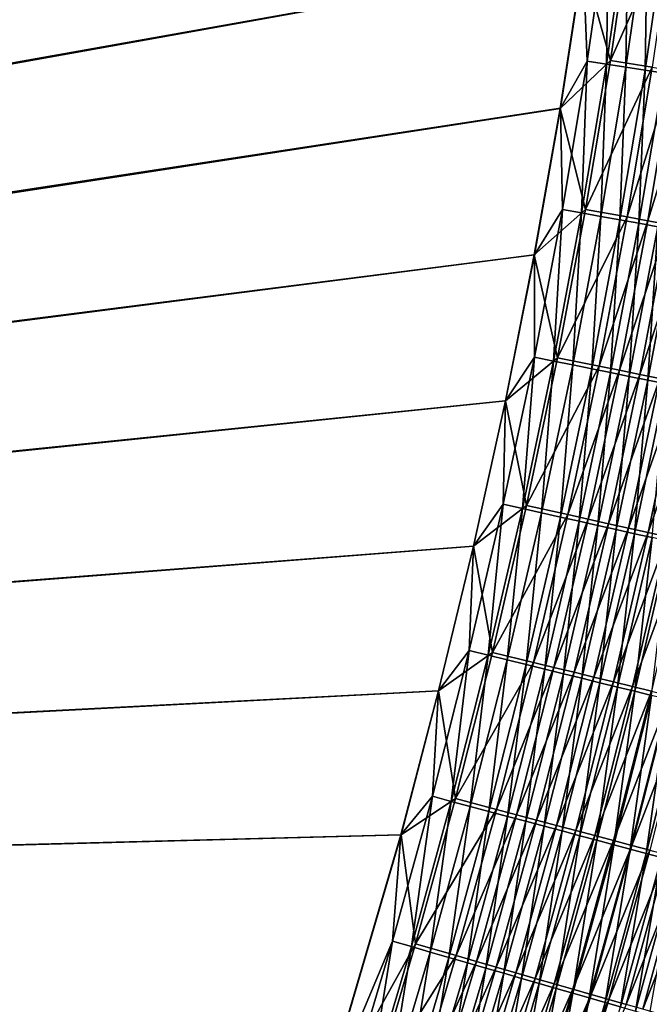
# Model space of a CAD drawing. Header units: metres. Extents: x 0 to 1400, y -1400 to 0.
# Tile 240 of 256: x 1182 to 1234, y -679 to -598. Entities that reach past the tile are written whole.
import ezdxf

# ---------------------------------------------------------------- set-up
doc = ezdxf.new("R2010")
doc.units = ezdxf.units.M

msp = doc.modelspace()

# ---------------------------------------------------------------- linework, layer by layer
at = {"layer": 'None'}
for points in [[(759.270203, -676.616821, -500.477753), (1184.196899, -321.140778, -500.477753), (1177.919434, -310.671997, -500.477753)], [(1177.915405, -310.674469, -503.477753), (1184.194092, -321.143036, -503.477753), (762.366577, -676.864197, -503.477753)], [(1190.089233, -331.830353, -500.477753), (1184.196899, -321.140778, -500.477753), (759.270203, -676.616821, -500.477753)], [(1184.194092, -321.143036, -503.477753), (1190.089966, -331.832489, -503.477753), (762.366577, -676.864197, -503.477753)], [(1195.596069, -342.724152, -500.477753), (1190.089233, -331.830353, -500.477753), (759.270203, -676.616821, -500.477753)], [(762.366577, -676.864197, -503.477753), (1190.089966, -331.832489, -503.477753), (1195.600342, -342.725983, -503.477753)], [(759.270203, -676.616821, -500.477753), (1200.717407, -353.805603, -500.477753), (1195.596069, -342.724152, -500.477753)], [(1195.600342, -342.725983, -503.477753), (1200.7229, -353.80661, -503.477753), (762.366577, -676.864197, -503.477753)], [(1205.453003, -365.058044, -500.477753), (1200.717407, -353.805603, -500.477753), (759.270203, -676.616821, -500.477753)], [(1200.7229, -353.80661, -503.477753), (1205.455811, -365.057617, -503.477753), (762.366577, -676.864197, -503.477753)], [(1209.802612, -376.464935, -500.477753), (1205.453003, -365.058044, -500.477753), (759.270203, -676.616821, -500.477753)], [(762.366577, -676.864197, -503.477753), (1205.455811, -365.057617, -503.477753), (1209.801758, -376.46347, -503.477753)], [(759.270203, -676.616821, -500.477753), (1213.767578, -388.010193, -500.477753), (1209.802612, -376.464935, -500.477753)], [(1209.801758, -376.46347, -503.477753), (1213.765259, -388.009064, -503.477753), (762.366577, -676.864197, -503.477753)], [(1217.352539, -399.679108, -500.477753), (1213.767578, -388.010193, -500.477753), (759.270203, -676.616821, -500.477753)], [(1213.765259, -388.009064, -503.477753), (1217.35083, -399.679199, -503.477753), (762.366577, -676.864197, -503.477753)], [(1220.56311, -411.457306, -500.477753), (1217.352539, -399.679108, -500.477753), (759.270203, -676.616821, -500.477753)], [(762.366577, -676.864197, -503.477753), (1217.35083, -399.679199, -503.477753), (1220.562744, -411.458832, -503.477753)], [(759.270203, -676.616821, -500.477753), (1223.404785, -423.330414, -500.477753), (1220.56311, -411.457306, -500.477753)], [(1220.562744, -411.458832, -503.477753), (1223.40564, -423.332764, -503.477753), (762.366577, -676.864197, -503.477753)], [(1225.883057, -435.283936, -500.477753), (1223.404785, -423.330414, -500.477753), (759.270203, -676.616821, -500.477753)], [(1223.40564, -423.332764, -503.477753), (1225.884155, -435.286407, -503.477753), (762.366577, -676.864197, -503.477753)], [(1228.003662, -447.304108, -500.477753), (1225.883057, -435.283936, -500.477753), (759.270203, -676.616821, -500.477753)], [(762.366577, -676.864197, -503.477753), (1225.884155, -435.286407, -503.477753), (1228.005249, -447.307983, -503.477753)], [(759.270203, -676.616821, -500.477753), (1229.77356, -459.380157, -500.477753), (1228.003662, -447.304108, -500.477753)], [(1228.005249, -447.307983, -503.477753), (1229.775879, -459.386505, -503.477753), (762.366577, -676.864197, -503.477753)], [(1231.200439, -471.502319, -500.477753), (1229.77356, -459.380157, -500.477753), (759.270203, -676.616821, -500.477753)], [(1229.775879, -459.386505, -503.477753), (1231.203491, -471.510986, -503.477753), (762.366577, -676.864197, -503.477753)], [(1232.291626, -483.660858, -500.477753), (1231.200439, -471.502319, -500.477753), (759.270203, -676.616821, -500.477753)], [(762.366577, -676.864197, -503.477753), (1231.203491, -471.510986, -503.477753), (1232.295288, -483.670471, -503.477753)], [(759.270203, -676.616821, -500.477753), (1233.054688, -495.8461, -500.477753), (1232.291626, -483.660858, -500.477753)], [(1232.295288, -483.670471, -503.477753), (1233.058716, -495.854095, -503.477753), (762.366577, -676.864197, -503.477753)], [(1233.497192, -508.048248, -500.477753), (1233.054688, -495.8461, -500.477753), (759.270203, -676.616821, -500.477753)], [(1233.058716, -495.854095, -503.477753), (1233.500732, -508.052704, -503.477753), (762.366577, -676.864197, -503.477753)], [(1233.626465, -520.257629, -500.477753), (1233.497192, -508.048248, -500.477753), (759.270203, -676.616821, -500.477753)], [(762.366577, -676.864197, -503.477753), (1233.500732, -508.052704, -503.477753), (1233.629028, -520.258911, -503.477753)], [(759.270203, -676.616821, -500.477753), (1233.450317, -532.464478, -500.477753), (1233.626465, -520.257629, -500.477753)], [(1233.629028, -520.258911, -503.477753), (1233.450684, -532.465393, -503.477753), (762.366577, -676.864197, -503.477753)], [(1232.975708, -544.660522, -500.477753), (1233.450317, -532.464478, -500.477753), (759.270203, -676.616821, -500.477753)], [(1233.450684, -532.465393, -503.477753), (1232.973145, -544.664795, -503.477753), (762.366577, -676.864197, -503.477753)], [(1232.209473, -556.840393, -500.477753), (1232.975708, -544.660522, -500.477753), (759.270203, -676.616821, -500.477753)], [(762.366577, -676.864197, -503.477753), (1232.973145, -544.664795, -503.477753), (1232.203735, -556.849731, -503.477753)], [(759.270203, -676.616821, -500.477753), (1231.158203, -568.999084, -500.477753), (1232.209473, -556.840393, -500.477753)], [(1232.203735, -556.849731, -503.477753), (1231.14978, -569.012939, -503.477753), (762.366577, -676.864197, -503.477753)], [(1229.828735, -581.131714, -500.477753), (1231.158203, -568.999084, -500.477753), (759.270203, -676.616821, -500.477753)], [(1231.14978, -569.012939, -503.477753), (1229.818481, -581.148193, -503.477753), (762.366577, -676.864197, -503.477753)], [(1228.227539, -593.233276, -500.477753), (1229.828735, -581.131714, -500.477753), (759.270203, -676.616821, -500.477753)], [(762.366577, -676.864197, -503.477753), (1229.818481, -581.148193, -503.477753), (1228.216309, -593.250671, -503.477753)], [(1228.216309, -593.250671, -503.477753), (1232.255493, -589.148315, -503.31665), (1230.477173, -601.402161, -503.31662)], [(1228.565796, -601.446411, -500.44104), (1230.34436, -589.238831, -500.44104), (1228.227539, -593.233276, -500.477753)], [(1230.150879, -601.697205, -500.329803), (1230.34436, -589.238831, -500.44104), (1228.565796, -601.446411, -500.44104)], [(1230.34436, -589.238831, -500.44104), (1230.150879, -601.697205, -500.329803), (1231.934692, -589.454346, -500.329865)], [(1231.934692, -589.454346, -500.329865), (1230.150879, -601.697205, -500.329803), (1231.732056, -601.947327, -500.144684)], [(1230.477173, -601.402161, -503.31662), (1232.255493, -589.148315, -503.31665), (1235.691284, -589.610657, -502.834839)], [(1231.732056, -601.947327, -500.144684), (1233.521118, -589.669373, -500.144806), (1231.934692, -589.454346, -500.329865)], [(1230.477173, -601.402161, -503.31662), (1235.691284, -589.610657, -502.834839), (1233.901855, -601.94043, -502.834778)], [(1233.305176, -602.196228, -499.886322), (1233.521118, -589.669373, -500.144806), (1231.732056, -601.947327, -500.144684)], [(1233.305176, -602.196228, -499.886322), (1235.099365, -589.883301, -499.886475), (1233.521118, -589.669373, -500.144806)], [(1234.866333, -602.443237, -499.555328), (1235.099365, -589.883301, -499.886475), (1233.305176, -602.196228, -499.886322)], [(759.270203, -676.616821, -500.477753), (1226.361328, -605.298767, -500.477753), (1228.227539, -593.233276, -500.477753)], [(1228.216309, -593.250671, -503.477753), (1226.350342, -605.315491, -503.477753), (762.366577, -676.864197, -503.477753)], [(1226.350342, -605.315491, -503.477753), (1228.216309, -593.250671, -503.477753), (1230.477173, -601.402161, -503.31662)], [(1226.361328, -605.298767, -500.477753), (1228.565796, -601.446411, -500.44104), (1228.227539, -593.233276, -500.477753)], [(1226.350342, -605.315491, -503.477753), (1230.477173, -601.402161, -503.31662), (1228.436157, -613.614929, -503.31662)], [(1226.525635, -613.613037, -500.44101), (1228.565796, -601.446411, -500.44104), (1226.361328, -605.298767, -500.477753)], [(1228.10498, -613.898193, -500.329742), (1228.565796, -601.446411, -500.44104), (1226.525635, -613.613037, -500.44101)], [(1228.10498, -613.898193, -500.329742), (1230.150879, -601.697205, -500.329803), (1228.565796, -601.446411, -500.44104)], [(1228.436157, -613.614929, -503.31662), (1230.477173, -601.402161, -503.31662), (1233.901855, -601.94043, -502.834778)], [(1229.680298, -614.182678, -500.144562), (1230.150879, -601.697205, -500.329803), (1228.10498, -613.898193, -500.329742)], [(1233.901855, -601.94043, -502.834778), (1231.848389, -614.227417, -502.834656), (1228.436157, -613.614929, -503.31662)], [(1230.150879, -601.697205, -500.329803), (1229.680298, -614.182678, -500.144562), (1231.732056, -601.947327, -500.144684)], [(1231.732056, -601.947327, -500.144684), (1229.680298, -614.182678, -500.144562), (1231.247559, -614.465698, -499.886139)], [(1231.247559, -614.465698, -499.886139), (1233.305176, -602.196228, -499.886322), (1231.732056, -601.947327, -500.144684)], [(1232.803101, -614.746582, -499.555023), (1233.305176, -602.196228, -499.886322), (1231.247559, -614.465698, -499.886139)], [(1235.596802, -602.206848, -502.47522), (1231.848389, -614.227417, -502.834656), (1233.901855, -601.94043, -502.834778)], [(1231.848389, -614.227417, -502.834656), (1235.596802, -602.206848, -502.47522), (1233.537109, -614.530579, -502.475037)], [(1232.803101, -614.746582, -499.555023), (1234.866333, -602.443237, -499.555328), (1233.305176, -602.196228, -499.886322)], [(1234.342651, -615.024597, -499.151886), (1234.866333, -602.443237, -499.555328), (1232.803101, -614.746582, -499.555023)], [(1233.537109, -614.530579, -502.475037), (1235.596802, -602.206848, -502.47522), (1237.274536, -602.470581, -502.037506)], [(1233.537109, -614.530579, -502.475037), (1237.274536, -602.470581, -502.037506), (1235.20874, -614.830627, -502.037231)], [(1224.236694, -617.323303, -500.477753), (1226.361328, -605.298767, -500.477753), (759.270203, -676.616821, -500.477753)], [(1226.350342, -605.315491, -503.477753), (1224.227051, -617.337891, -503.477753), (762.366577, -676.864197, -503.477753)], [(1224.227051, -617.337891, -503.477753), (1226.350342, -605.315491, -503.477753), (1228.436157, -613.614929, -503.31662)], [(1224.236694, -617.323303, -500.477753), (1226.525635, -613.613037, -500.44101), (1226.361328, -605.298767, -500.477753)], [(1228.436157, -613.614929, -503.31662), (1226.138916, -625.777954, -503.316559), (1224.227051, -617.337891, -503.477753)], [(1224.230591, -625.730042, -500.440979), (1226.525635, -613.613037, -500.44101), (1224.236694, -617.323303, -500.477753)], [(1225.803589, -626.048767, -500.329651), (1226.525635, -613.613037, -500.44101), (1224.230591, -625.730042, -500.440979)], [(1225.803589, -626.048767, -500.329651), (1228.10498, -613.898193, -500.329742), (1226.525635, -613.613037, -500.44101)], [(1231.848389, -614.227417, -502.834656), (1226.138916, -625.777954, -503.316559), (1228.436157, -613.614929, -503.31662)], [(1227.372559, -626.36676, -500.144409), (1228.10498, -613.898193, -500.329742), (1225.803589, -626.048767, -500.329651)], [(1226.138916, -625.777954, -503.316559), (1231.848389, -614.227417, -502.834656), (1229.537598, -626.462891, -502.834473)], [(1227.372559, -626.36676, -500.144409), (1229.680298, -614.182678, -500.144562), (1228.10498, -613.898193, -500.329742)], [(1228.933594, -626.683105, -499.885864), (1229.680298, -614.182678, -500.144562), (1227.372559, -626.36676, -500.144409)], [(1229.680298, -614.182678, -500.144562), (1228.933594, -626.683105, -499.885864), (1231.247559, -614.465698, -499.886139)], [(1231.247559, -614.465698, -499.886139), (1228.933594, -626.683105, -499.885864), (1230.482788, -626.99707, -499.554657)], [(1229.537598, -626.462891, -502.834473), (1231.848389, -614.227417, -502.834656), (1233.537109, -614.530579, -502.475037)], [(1229.537598, -626.462891, -502.834473), (1233.537109, -614.530579, -502.475037), (1231.219727, -626.80188, -502.474762)], [(1230.482788, -626.99707, -499.554657), (1232.803101, -614.746582, -499.555023), (1231.247559, -614.465698, -499.886139)], [(1231.219727, -626.80188, -502.474762), (1233.537109, -614.530579, -502.475037), (1235.20874, -614.830627, -502.037231)], [(1232.016235, -627.3078, -499.151367), (1232.803101, -614.746582, -499.555023), (1230.482788, -626.99707, -499.554657)], [(1231.219727, -626.80188, -502.474762), (1235.20874, -614.830627, -502.037231), (1232.884644, -627.137451, -502.036835)], [(1232.016235, -627.3078, -499.151367), (1234.342651, -615.024597, -499.151886), (1232.803101, -614.746582, -499.555023)], [(1233.529907, -627.614563, -498.676636), (1234.342651, -615.024597, -499.151886), (1232.016235, -627.3078, -499.151367)], [(1232.884644, -627.137451, -502.036835), (1235.20874, -614.830627, -502.037231), (1236.859009, -615.126892, -501.521881)], [(1232.884644, -627.137451, -502.036835), (1236.859009, -615.126892, -501.521881), (1234.52832, -627.468689, -501.521332)], [(1233.529907, -627.614563, -498.676636), (1235.862427, -615.299011, -498.677307), (1234.342651, -615.024597, -499.151886)], [(1235.02002, -627.916565, -498.131073), (1235.862427, -615.299011, -498.677307), (1233.529907, -627.614563, -498.676636)], [(1221.860474, -629.30188, -500.477753), (1224.236694, -617.323303, -500.477753), (759.270203, -676.616821, -500.477753)], [(762.366577, -676.864197, -503.477753), (1224.227051, -617.337891, -503.477753), (1221.853271, -629.313049, -503.477753)], [(1226.138916, -625.777954, -503.316559), (1221.853271, -629.313049, -503.477753), (1224.227051, -617.337891, -503.477753)], [(1221.860474, -629.30188, -500.477753), (1224.230591, -625.730042, -500.440979), (1224.236694, -617.323303, -500.477753)], [(1221.685913, -637.792603, -500.440918), (1224.230591, -625.730042, -500.440979), (1221.860474, -629.30188, -500.477753)], [(1223.252197, -638.144165, -500.329529), (1224.230591, -625.730042, -500.440979), (1221.685913, -637.792603, -500.440918)], [(1221.853271, -629.313049, -503.477753), (1226.138916, -625.777954, -503.316559), (1223.590942, -637.88623, -503.316528)], [(1223.252197, -638.144165, -500.329529), (1225.803589, -626.048767, -500.329651), (1224.230591, -625.730042, -500.440979)], [(1223.590942, -637.88623, -503.316528), (1226.138916, -625.777954, -503.316559), (1229.537598, -626.462891, -502.834473)], [(1224.814331, -638.494812, -500.144226), (1225.803589, -626.048767, -500.329651), (1223.252197, -638.144165, -500.329529)], [(1223.590942, -637.88623, -503.316528), (1229.537598, -626.462891, -502.834473), (1226.975098, -638.641907, -502.834259)], [(1224.814331, -638.494812, -500.144226), (1227.372559, -626.36676, -500.144409), (1225.803589, -626.048767, -500.329651)], [(1226.368652, -638.843689, -499.885559), (1227.372559, -626.36676, -500.144409), (1224.814331, -638.494812, -500.144226)], [(1226.368652, -638.843689, -499.885559), (1228.933594, -626.683105, -499.885864), (1227.372559, -626.36676, -500.144409)], [(1227.911133, -639.189941, -499.554199), (1228.933594, -626.683105, -499.885864), (1226.368652, -638.843689, -499.885559)], [(1226.975098, -638.641907, -502.834259), (1229.537598, -626.462891, -502.834473), (1231.219727, -626.80188, -502.474762)], [(1228.933594, -626.683105, -499.885864), (1227.911133, -639.189941, -499.554199), (1230.482788, -626.99707, -499.554657)], [(1226.975098, -638.641907, -502.834259), (1231.219727, -626.80188, -502.474762), (1228.649902, -639.01593, -502.474396)], [(1230.482788, -626.99707, -499.554657), (1227.911133, -639.189941, -499.554199), (1229.437866, -639.532593, -499.150757)], [(1228.649902, -639.01593, -502.474396), (1231.219727, -626.80188, -502.474762), (1232.884644, -627.137451, -502.036835)], [(1228.649902, -639.01593, -502.474396), (1232.884644, -627.137451, -502.036835), (1230.307739, -639.386108, -502.036316)], [(1229.437866, -639.532593, -499.150757), (1232.016235, -627.3078, -499.151367), (1230.482788, -626.99707, -499.554657)], [(1230.945068, -639.870911, -498.675842), (1232.016235, -627.3078, -499.151367), (1229.437866, -639.532593, -499.150757)], [(1230.307739, -639.386108, -502.036316), (1232.884644, -627.137451, -502.036835), (1234.52832, -627.468689, -501.521332)], [(1230.307739, -639.386108, -502.036316), (1234.52832, -627.468689, -501.521332), (1231.944336, -639.751526, -501.52066)], [(1230.945068, -639.870911, -498.675842), (1233.529907, -627.614563, -498.676636), (1232.016235, -627.3078, -499.151367)], [(1231.944336, -639.751526, -501.52066), (1234.52832, -627.468689, -501.521332), (1236.14624, -627.7948, -500.928955)], [(1232.428711, -640.203918, -498.130066), (1233.529907, -627.614563, -498.676636), (1230.945068, -639.870911, -498.675842)], [(1236.14624, -627.7948, -500.928955), (1233.555298, -640.111267, -500.92807), (1231.944336, -639.751526, -501.52066)], [(1232.428711, -640.203918, -498.130066), (1235.02002, -627.916565, -498.131073), (1233.529907, -627.614563, -498.676636)], [(1233.885132, -640.530823, -497.514282), (1235.02002, -627.916565, -498.131073), (1232.428711, -640.203918, -498.130066)], [(1237.734497, -628.114868, -500.26059), (1233.555298, -640.111267, -500.92807), (1236.14624, -627.7948, -500.928955)], [(1237.734497, -628.114868, -500.26059), (1235.136841, -640.464417, -500.25946), (1233.555298, -640.111267, -500.92807)], [(759.270203, -676.616821, -500.477753), (1219.239014, -641.229553, -500.477753), (1221.860474, -629.30188, -500.477753)], [(1221.853271, -629.313049, -503.477753), (1219.235962, -641.236145, -503.477753), (762.366577, -676.864197, -503.477753)], [(1219.235962, -641.236145, -503.477753), (1221.853271, -629.313049, -503.477753), (1223.590942, -637.88623, -503.316528)], [(1219.239014, -641.229553, -500.477753), (1221.685913, -637.792603, -500.440918), (1221.860474, -629.30188, -500.477753)], [(1218.89624, -649.79834, -500.440887), (1221.685913, -637.792603, -500.440918), (1219.239014, -641.229553, -500.477753)], [(1220.4552, -650.181885, -500.329437), (1221.685913, -637.792603, -500.440918), (1218.89624, -649.79834, -500.440887)], [(1219.235962, -641.236145, -503.477753), (1223.590942, -637.88623, -503.316528), (1220.796875, -649.937439, -503.316437)], [(1220.4552, -650.181885, -500.329437), (1223.252197, -638.144165, -500.329529), (1221.685913, -637.792603, -500.440918)], [(1220.796875, -649.937439, -503.316437), (1223.590942, -637.88623, -503.316528), (1226.975098, -638.641907, -502.834259)], [(1222.010254, -650.564453, -500.143982), (1223.252197, -638.144165, -500.329529), (1220.4552, -650.181885, -500.329437)], [(1220.796875, -649.937439, -503.316437), (1226.975098, -638.641907, -502.834259), (1224.165405, -650.762085, -502.833984)], [(1222.010254, -650.564453, -500.143982), (1224.814331, -638.494812, -500.144226), (1223.252197, -638.144165, -500.329529)], [(1223.557373, -650.945068, -499.885193), (1224.814331, -638.494812, -500.144226), (1222.010254, -650.564453, -500.143982)], [(1223.557373, -650.945068, -499.885193), (1226.368652, -638.843689, -499.885559), (1224.814331, -638.494812, -500.144226)], [(1224.165405, -650.762085, -502.833984), (1226.975098, -638.641907, -502.834259), (1228.649902, -639.01593, -502.474396)], [(1225.092651, -651.322815, -499.55368), (1226.368652, -638.843689, -499.885559), (1223.557373, -650.945068, -499.885193)], [(1224.165405, -650.762085, -502.833984), (1228.649902, -639.01593, -502.474396), (1225.832642, -651.170288, -502.473999)], [(1225.092651, -651.322815, -499.55368), (1227.911133, -639.189941, -499.554199), (1226.368652, -638.843689, -499.885559)], [(1226.612427, -651.696655, -499.150055), (1227.911133, -639.189941, -499.554199), (1225.092651, -651.322815, -499.55368)], [(1225.832642, -651.170288, -502.473999), (1228.649902, -639.01593, -502.474396), (1230.307739, -639.386108, -502.036316)], [(1225.832642, -651.170288, -502.473999), (1230.307739, -639.386108, -502.036316), (1227.48291, -651.57428, -502.035736)], [(1227.911133, -639.189941, -499.554199), (1226.612427, -651.696655, -499.150055), (1229.437866, -639.532593, -499.150757)], [(1229.437866, -639.532593, -499.150757), (1226.612427, -651.696655, -499.150055), (1228.112549, -652.065735, -498.674927)], [(1227.48291, -651.57428, -502.035736), (1230.307739, -639.386108, -502.036316), (1231.944336, -639.751526, -501.52066)], [(1228.112549, -652.065735, -498.674927), (1230.945068, -639.870911, -498.675842), (1229.437866, -639.532593, -499.150757)], [(1231.944336, -639.751526, -501.52066), (1229.111938, -651.973083, -501.519836), (1227.48291, -651.57428, -502.035736)], [(1229.589355, -652.429077, -498.128906), (1230.945068, -639.870911, -498.675842), (1228.112549, -652.065735, -498.674927)], [(1233.555298, -640.111267, -500.92807), (1229.111938, -651.973083, -501.519836), (1231.944336, -639.751526, -501.52066)], [(1233.555298, -640.111267, -500.92807), (1230.715454, -652.365662, -500.927032), (1229.111938, -651.973083, -501.519836)], [(1229.589355, -652.429077, -498.128906), (1232.428711, -640.203918, -498.130066), (1230.945068, -639.870911, -498.675842)], [(1231.03894, -652.785706, -497.512848), (1232.428711, -640.203918, -498.130066), (1229.589355, -652.429077, -498.128906)], [(1235.136841, -640.464417, -500.25946), (1230.715454, -652.365662, -500.927032), (1233.555298, -640.111267, -500.92807)], [(1231.03894, -652.785706, -497.512848), (1233.885132, -640.530823, -497.514282), (1232.428711, -640.203918, -498.130066)], [(1216.379272, -653.101318, -500.477753), (1219.239014, -641.229553, -500.477753), (759.270203, -676.616821, -500.477753)], [(1219.235962, -641.236145, -503.477753), (1216.381348, -653.1026, -503.477753), (762.366577, -676.864197, -503.477753)], [(1216.379272, -653.101318, -500.477753), (1218.89624, -649.79834, -500.440887), (1219.239014, -641.229553, -500.477753)], [(1216.381348, -653.1026, -503.477753), (1219.235962, -641.236145, -503.477753), (1220.796875, -649.937439, -503.316437)], [(1230.715454, -652.365662, -500.927032), (1235.136841, -640.464417, -500.25946), (1232.289673, -652.750977, -500.258179)], [(1232.458496, -653.134888, -496.828369), (1233.885132, -640.530823, -497.514282), (1231.03894, -652.785706, -497.512848)], [(1232.289673, -652.750977, -500.258179), (1235.136841, -640.464417, -500.25946), (1236.685547, -640.810242, -499.516663)], [(1232.289673, -652.750977, -500.258179), (1236.685547, -640.810242, -499.516663), (1233.831177, -653.128418, -499.515045)], [(1232.458496, -653.134888, -496.828369), (1235.311401, -640.850952, -496.830078), (1233.885132, -640.530823, -497.514282)], [(1233.845459, -653.476074, -496.077362), (1235.311401, -640.850952, -496.830078), (1232.458496, -653.134888, -496.828369)], [(1215.866089, -661.744934, -500.440826), (1218.89624, -649.79834, -500.440887), (1216.379272, -653.101318, -500.477753)], [(1217.41748, -662.159668, -500.329285), (1218.89624, -649.79834, -500.440887), (1215.866089, -661.744934, -500.440826)], [(1216.381348, -653.1026, -503.477753), (1220.796875, -649.937439, -503.316437), (1217.76123, -661.929138, -503.316376)], [(1217.41748, -662.159668, -500.329285), (1220.4552, -650.181885, -500.329437), (1218.89624, -649.79834, -500.440887)], [(1217.76123, -661.929138, -503.316376), (1220.796875, -649.937439, -503.316437), (1224.165405, -650.762085, -502.833984)], [(1218.964844, -662.573364, -500.143738), (1220.4552, -650.181885, -500.329437), (1217.41748, -662.159668, -500.329285)], [(1217.76123, -661.929138, -503.316376), (1224.165405, -650.762085, -502.833984), (1221.113403, -662.821167, -502.833679)], [(1218.964844, -662.573364, -500.143738), (1222.010254, -650.564453, -500.143982), (1220.4552, -650.181885, -500.329437)], [(1220.504272, -662.984985, -499.884827), (1222.010254, -650.564453, -500.143982), (1218.964844, -662.573364, -500.143738)], [(1220.504272, -662.984985, -499.884827), (1223.557373, -650.945068, -499.885193), (1222.010254, -650.564453, -500.143982)], [(1222.032104, -663.393433, -499.553131), (1223.557373, -650.945068, -499.885193), (1220.504272, -662.984985, -499.884827)], [(1221.113403, -662.821167, -502.833679), (1224.165405, -650.762085, -502.833984), (1225.832642, -651.170288, -502.473999)], [(1222.032104, -663.393433, -499.553131), (1225.092651, -651.322815, -499.55368), (1223.557373, -650.945068, -499.885193)], [(1221.113403, -662.821167, -502.833679), (1225.832642, -651.170288, -502.473999), (1222.772461, -663.262634, -502.473511)], [(1223.544312, -663.797729, -499.149292), (1225.092651, -651.322815, -499.55368), (1222.032104, -663.393433, -499.553131)], [(1222.772461, -663.262634, -502.473511), (1225.832642, -651.170288, -502.473999), (1227.48291, -651.57428, -502.035736)], [(1227.48291, -651.57428, -502.035736), (1224.414673, -663.699646, -502.035034), (1222.772461, -663.262634, -502.473511)], [(1223.544312, -663.797729, -499.149292), (1226.612427, -651.696655, -499.150055), (1225.092651, -651.322815, -499.55368)], [(1225.037109, -664.196838, -498.67392), (1226.612427, -651.696655, -499.150055), (1223.544312, -663.797729, -499.149292)], [(1229.111938, -651.973083, -501.519836), (1224.414673, -663.699646, -502.035034), (1227.48291, -651.57428, -502.035736)], [(1226.612427, -651.696655, -499.150055), (1225.037109, -664.196838, -498.67392), (1228.112549, -652.065735, -498.674927)], [(1229.111938, -651.973083, -501.519836), (1226.035767, -664.130981, -501.518921), (1224.414673, -663.699646, -502.035034)], [(1228.112549, -652.065735, -498.674927), (1225.037109, -664.196838, -498.67392), (1226.506592, -664.589661, -498.127625)], [(1230.715454, -652.365662, -500.927032), (1226.035767, -664.130981, -501.518921), (1229.111938, -651.973083, -501.519836)], [(1226.035767, -664.130981, -501.518921), (1230.715454, -652.365662, -500.927032), (1227.63147, -664.555603, -500.925842)], [(1226.506592, -664.589661, -498.127625), (1229.589355, -652.429077, -498.128906), (1228.112549, -652.065735, -498.674927)], [(1227.948975, -664.975281, -497.511261), (1229.589355, -652.429077, -498.128906), (1226.506592, -664.589661, -498.127625)], [(1227.63147, -664.555603, -500.925842), (1230.715454, -652.365662, -500.927032), (1232.289673, -652.750977, -500.258179)], [(1227.948975, -664.975281, -497.511261), (1231.03894, -652.785706, -497.512848), (1229.589355, -652.429077, -498.128906)], [(1213.287231, -664.913025, -500.477753), (1216.379272, -653.101318, -500.477753), (759.270203, -676.616821, -500.477753)], [(762.366577, -676.864197, -503.477753), (1216.381348, -653.1026, -503.477753), (1213.295166, -664.90918, -503.477753)], [(1213.287231, -664.913025, -500.477753), (1215.866089, -661.744934, -500.440826), (1216.379272, -653.101318, -500.477753)], [(1213.295166, -664.90918, -503.477753), (1216.381348, -653.1026, -503.477753), (1217.76123, -661.929138, -503.316376)], [(1227.63147, -664.555603, -500.925842), (1232.289673, -652.750977, -500.258179), (1229.197876, -664.972412, -500.256683)], [(1229.361572, -665.352966, -496.826477), (1231.03894, -652.785706, -497.512848), (1227.948975, -664.975281, -497.511261)], [(1229.197876, -664.972412, -500.256683), (1232.289673, -652.750977, -500.258179), (1233.831177, -653.128418, -499.515045)], [(1233.831177, -653.128418, -499.515045), (1230.731934, -665.380615, -499.513245), (1229.197876, -664.972412, -500.256683)], [(1229.361572, -665.352966, -496.826477), (1232.458496, -653.134888, -496.828369), (1231.03894, -652.785706, -497.512848)], [(1230.741577, -665.721863, -496.075104), (1232.458496, -653.134888, -496.828369), (1229.361572, -665.352966, -496.826477)], [(1235.33728, -653.49707, -498.699677), (1230.731934, -665.380615, -499.513245), (1233.831177, -653.128418, -499.515045)], [(1230.741577, -665.721863, -496.075104), (1233.845459, -653.476074, -496.077362), (1232.458496, -653.134888, -496.828369)], [(1235.33728, -653.49707, -498.699677), (1232.230469, -665.779358, -498.69751), (1230.731934, -665.380615, -499.513245)], [(1232.086304, -666.08136, -495.259003), (1233.845459, -653.476074, -496.077362), (1230.741577, -665.721863, -496.075104)], [(1232.086304, -666.08136, -495.259003), (1235.196899, -653.808594, -495.261627), (1233.845459, -653.476074, -496.077362)], [(1233.393188, -666.430664, -494.380035), (1235.196899, -653.808594, -495.261627), (1232.086304, -666.08136, -495.259003)], [(1236.804932, -653.856323, -497.814087), (1232.230469, -665.779358, -498.69751), (1235.33728, -653.49707, -498.699677)], [(1236.804932, -653.856323, -497.814087), (1233.690918, -666.167969, -497.811523), (1232.230469, -665.779358, -498.69751)], [(1233.393188, -666.430664, -494.380035), (1236.510376, -654.131653, -494.383057), (1235.196899, -653.808594, -495.261627)], [(1234.659302, -666.769165, -493.440094), (1236.510376, -654.131653, -494.383057), (1233.393188, -666.430664, -494.380035)], [(1212.60022, -673.629944, -500.440796), (1215.866089, -661.744934, -500.440826), (1213.287231, -664.913025, -500.477753)], [(1214.143433, -674.075195, -500.329163), (1215.866089, -661.744934, -500.440826), (1212.60022, -673.629944, -500.440796)], [(1213.295166, -664.90918, -503.477753), (1217.76123, -661.929138, -503.316376), (1214.48877, -673.858948, -503.316284)], [(1214.143433, -674.075195, -500.329163), (1217.41748, -662.159668, -500.329285), (1215.866089, -661.744934, -500.440826)], [(1215.682739, -674.519226, -500.143494), (1217.41748, -662.159668, -500.329285), (1214.143433, -674.075195, -500.329163)], [(1214.48877, -673.858948, -503.316284), (1217.76123, -661.929138, -503.316376), (1221.113403, -662.821167, -502.833679)], [(1215.682739, -674.519226, -500.143494), (1218.964844, -662.573364, -500.143738), (1217.41748, -662.159668, -500.329285)], [(1214.48877, -673.858948, -503.316284), (1221.113403, -662.821167, -502.833679), (1217.823608, -674.816711, -502.833313)], [(1217.214233, -674.96106, -499.884399), (1218.964844, -662.573364, -500.143738), (1215.682739, -674.519226, -500.143494)], [(1217.214233, -674.96106, -499.884399), (1220.504272, -662.984985, -499.884827), (1218.964844, -662.573364, -500.143738)], [(1218.734131, -675.399536, -499.55249), (1220.504272, -662.984985, -499.884827), (1217.214233, -674.96106, -499.884399)], [(1217.823608, -674.816711, -502.833313), (1221.113403, -662.821167, -502.833679), (1222.772461, -663.262634, -502.473511)], [(1218.734131, -675.399536, -499.55249), (1222.032104, -663.393433, -499.553131), (1220.504272, -662.984985, -499.884827)], [(1222.772461, -663.262634, -502.473511), (1219.474121, -675.29071, -502.472992), (1217.823608, -674.816711, -502.833313)], [(1220.238525, -675.833496, -499.148438), (1222.032104, -663.393433, -499.553131), (1218.734131, -675.399536, -499.55249)], [(1224.414673, -663.699646, -502.035034), (1219.474121, -675.29071, -502.472992), (1222.772461, -663.262634, -502.473511)], [(1224.414673, -663.699646, -502.035034), (1221.107788, -675.759888, -502.034302), (1219.474121, -675.29071, -502.472992)], [(1220.238525, -675.833496, -499.148438), (1223.544312, -663.797729, -499.149292), (1222.032104, -663.393433, -499.553131)], [(1221.723511, -676.261902, -498.672791), (1223.544312, -663.797729, -499.149292), (1220.238525, -675.833496, -499.148438)], [(1226.035767, -664.130981, -501.518921), (1221.107788, -675.759888, -502.034302), (1224.414673, -663.699646, -502.035034)], [(1221.723511, -676.261902, -498.672791), (1225.037109, -664.196838, -498.67392), (1223.544312, -663.797729, -499.149292)], [(1221.107788, -675.759888, -502.034302), (1226.035767, -664.130981, -501.518921), (1222.720459, -676.223022, -501.517914)], [(1223.185181, -676.683594, -498.126221), (1225.037109, -664.196838, -498.67392), (1221.723511, -676.261902, -498.672791)], [(1222.720459, -676.223022, -501.517914), (1226.035767, -664.130981, -501.518921), (1227.63147, -664.555603, -500.925842)], [(1222.720459, -676.223022, -501.517914), (1227.63147, -664.555603, -500.925842), (1224.307983, -676.678894, -500.92453)], [(1225.037109, -664.196838, -498.67392), (1223.185181, -676.683594, -498.126221), (1226.506592, -664.589661, -498.127625)], [(1226.506592, -664.589661, -498.127625), (1223.185181, -676.683594, -498.126221), (1224.620117, -677.097473, -497.509552)], [(1224.307983, -676.678894, -500.92453), (1227.63147, -664.555603, -500.925842), (1229.197876, -664.972412, -500.256683)], [(1224.620117, -677.097473, -497.509552), (1227.948975, -664.975281, -497.511261), (1226.506592, -664.589661, -498.127625)], [(759.270203, -676.616821, -500.477753), (1206.427368, -688.345215, -500.477753), (1213.287231, -664.913025, -500.477753)], [(1213.295166, -664.90918, -503.477753), (1206.445801, -688.333069, -503.477753), (762.366577, -676.864197, -503.477753)], [(1206.427368, -688.345215, -500.477753), (1212.60022, -673.629944, -500.440796), (1213.287231, -664.913025, -500.477753)], [(1206.445801, -688.333069, -503.477753), (1213.295166, -664.90918, -503.477753), (1214.48877, -673.858948, -503.316284)], [(1229.197876, -664.972412, -500.256683), (1225.866211, -677.126404, -500.255035), (1224.307983, -676.678894, -500.92453)], [(1226.025269, -677.502808, -496.824402), (1227.948975, -664.975281, -497.511261), (1224.620117, -677.097473, -497.509552)], [(1230.731934, -665.380615, -499.513245), (1225.866211, -677.126404, -500.255035), (1229.197876, -664.972412, -500.256683)], [(1230.731934, -665.380615, -499.513245), (1227.392212, -677.564636, -499.51123), (1225.866211, -677.126404, -500.255035)], [(1226.025269, -677.502808, -496.824402), (1229.361572, -665.352966, -496.826477), (1227.948975, -664.975281, -497.511261)], [(1227.397949, -677.898804, -496.072632), (1229.361572, -665.352966, -496.826477), (1226.025269, -677.502808, -496.824402)], [(1232.230469, -665.779358, -498.69751), (1227.392212, -677.564636, -499.51123), (1230.731934, -665.380615, -499.513245)], [(1227.397949, -677.898804, -496.072632), (1230.741577, -665.721863, -496.075104), (1229.361572, -665.352966, -496.826477)], [(1232.230469, -665.779358, -498.69751), (1228.883057, -677.992737, -498.695099), (1227.392212, -677.564636, -499.51123)], [(1228.735596, -678.284607, -495.256134), (1230.741577, -665.721863, -496.075104), (1227.397949, -677.898804, -496.072632)], [(1228.735596, -678.284607, -495.256134), (1232.086304, -666.08136, -495.259003), (1230.741577, -665.721863, -496.075104)], [(1230.035522, -678.659607, -494.37674), (1232.086304, -666.08136, -495.259003), (1228.735596, -678.284607, -495.256134)], [(1233.690918, -666.167969, -497.811523), (1228.883057, -677.992737, -498.695099), (1232.230469, -665.779358, -498.69751)], [(1233.690918, -666.167969, -497.811523), (1230.335815, -678.409912, -497.808685), (1228.883057, -677.992737, -498.695099)], [(1230.035522, -678.659607, -494.37674), (1233.393188, -666.430664, -494.380035), (1232.086304, -666.08136, -495.259003)], [(1235.110107, -666.545593, -496.8573), (1230.335815, -678.409912, -497.808685), (1233.690918, -666.167969, -497.811523)], [(1231.295044, -679.022888, -493.43634), (1233.393188, -666.430664, -494.380035), (1230.035522, -678.659607, -494.37674)], [(1235.110107, -666.545593, -496.8573), (1231.747559, -678.815308, -496.854034), (1230.335815, -678.409912, -497.808685)], [(1231.295044, -679.022888, -493.43634), (1234.659302, -666.769165, -493.440094), (1233.393188, -666.430664, -494.380035)], [(1232.511353, -679.373718, -492.436768), (1234.659302, -666.769165, -493.440094), (1231.295044, -679.022888, -493.43634)], [(1236.485229, -666.911438, -495.836853), (1231.747559, -678.815308, -496.854034), (1235.110107, -666.545593, -496.8573)], [(1236.485229, -666.911438, -495.836853), (1233.115479, -679.20813, -495.833099), (1231.747559, -678.815308, -496.854034)], [(1232.511353, -679.373718, -492.436768), (1235.882324, -667.096069, -492.440979), (1234.659302, -666.769165, -493.440094)], [(1233.682007, -679.711365, -491.379913), (1235.882324, -667.096069, -492.440979), (1232.511353, -679.373718, -492.436768)], [(1237.813354, -667.264832, -494.752228), (1233.115479, -679.20813, -495.833099), (1236.485229, -666.911438, -495.836853)], [(1237.813354, -667.264832, -494.752228), (1234.436646, -679.587463, -494.747955), (1233.115479, -679.20813, -495.833099)], [(1209.102905, -685.451111, -500.440735), (1212.60022, -673.629944, -500.440796), (1206.427368, -688.345215, -500.477753)], [(1206.445801, -688.333069, -503.477753), (1214.48877, -673.858948, -503.316284), (1210.983887, -685.724548, -503.316162)], [(1210.637695, -685.926025, -500.32901), (1212.60022, -673.629944, -500.440796), (1209.102905, -685.451111, -500.440735)], [(1210.637695, -685.926025, -500.32901), (1214.143433, -674.075195, -500.329163), (1212.60022, -673.629944, -500.440796)], [(1212.168579, -686.39978, -500.143219), (1214.143433, -674.075195, -500.329163), (1210.637695, -685.926025, -500.32901)], [(1210.983887, -685.724548, -503.316162), (1214.48877, -673.858948, -503.316284), (1217.823608, -674.816711, -502.833313)], [(1212.168579, -686.39978, -500.143219), (1215.682739, -674.519226, -500.143494), (1214.143433, -674.075195, -500.329163)], [(1217.823608, -674.816711, -502.833313), (1214.300659, -686.74646, -502.832947), (1210.983887, -685.724548, -503.316162)], [(1213.691772, -686.871033, -499.883942), (1215.682739, -674.519226, -500.143494), (1212.168579, -686.39978, -500.143219)], [(1213.691772, -686.871033, -499.883942), (1217.214233, -674.96106, -499.884399), (1215.682739, -674.519226, -500.143494)], [(1215.203369, -687.338745, -499.551849), (1217.214233, -674.96106, -499.884399), (1213.691772, -686.871033, -499.883942)], [(1219.474121, -675.29071, -502.472992), (1214.300659, -686.74646, -502.832947), (1217.823608, -674.816711, -502.833313)], [(1215.203369, -687.338745, -499.551849), (1218.734131, -675.399536, -499.55249), (1217.214233, -674.96106, -499.884399)], [(1219.474121, -675.29071, -502.472992), (1215.942261, -687.252197, -502.472412), (1214.300659, -686.74646, -502.832947)], [(1216.699463, -687.801697, -499.147522), (1218.734131, -675.399536, -499.55249), (1215.203369, -687.338745, -499.551849)], [(1221.107788, -675.759888, -502.034302), (1215.942261, -687.252197, -502.472412), (1219.474121, -675.29071, -502.472992)], [(1215.942261, -687.252197, -502.472412), (1221.107788, -675.759888, -502.034302), (1217.567017, -687.752747, -502.033478)], [(1216.699463, -687.801697, -499.147522), (1220.238525, -675.833496, -499.148438), (1218.734131, -675.399536, -499.55249)], [(1218.17627, -688.258667, -498.671631), (1220.238525, -675.833496, -499.148438), (1216.699463, -687.801697, -499.147522)], [(1217.567017, -687.752747, -502.033478), (1221.107788, -675.759888, -502.034302), (1222.720459, -676.223022, -501.517914)], [(1218.17627, -688.258667, -498.671631), (1221.723511, -676.261902, -498.672791), (1220.238525, -675.833496, -499.148438)], [(759.270203, -676.616821, -500.477753), (1180.812378, -756.922546, -500.477753), (1190.149292, -734.370667, -500.477753)], [(1190.149292, -734.370667, -500.477753), (1198.700928, -711.504822, -500.477753), (759.270203, -676.616821, -500.477753)], [(1198.700928, -711.504822, -500.477753), (1206.427368, -688.345215, -500.477753), (759.270203, -676.616821, -500.477753)], [(1217.567017, -687.752747, -502.033478), (1222.720459, -676.223022, -501.517914), (1219.170898, -688.246887, -501.516815)], [(1219.630005, -688.708496, -498.124725), (1221.723511, -676.261902, -498.672791), (1218.17627, -688.258667, -498.671631)], [(1219.170898, -688.246887, -501.516815), (1222.720459, -676.223022, -501.517914), (1224.307983, -676.678894, -500.92453)], [(1224.307983, -676.678894, -500.92453), (1220.749756, -688.733276, -500.923126), (1219.170898, -688.246887, -501.516815)], [(1219.630005, -688.708496, -498.124725), (1223.185181, -676.683594, -498.126221), (1221.723511, -676.261902, -498.672791)], [(1221.057007, -689.149963, -497.50769), (1223.185181, -676.683594, -498.126221), (1219.630005, -688.708496, -498.124725)], [(1225.866211, -677.126404, -500.255035), (1220.749756, -688.733276, -500.923126), (1224.307983, -676.678894, -500.92453)], [(1223.185181, -676.683594, -498.126221), (1221.057007, -689.149963, -497.50769), (1224.620117, -677.097473, -497.509552)], [(1206.445801, -688.333069, -503.477753), (1198.725464, -711.488647, -503.477753), (762.366577, -676.864197, -503.477753)], [(762.366577, -676.864197, -503.477753), (1198.725464, -711.488647, -503.477753), (1190.171021, -734.35675, -503.477753)], [(1190.171021, -734.35675, -503.477753), (1180.820068, -756.91803, -503.477753), (762.366577, -676.864197, -503.477753)], [(1225.866211, -677.126404, -500.255035), (1222.299561, -689.210754, -500.253265), (1220.749756, -688.733276, -500.923126)], [(1224.620117, -677.097473, -497.509552), (1221.057007, -689.149963, -497.50769), (1222.454346, -689.582336, -496.822174)], [(1227.392212, -677.564636, -499.51123), (1222.299561, -689.210754, -500.253265), (1225.866211, -677.126404, -500.255035)], [(1227.392212, -677.564636, -499.51123), (1223.817139, -689.678284, -499.509064), (1222.299561, -689.210754, -500.253265)], [(1222.454346, -689.582336, -496.822174), (1226.025269, -677.502808, -496.824402), (1224.620117, -677.097473, -497.509552)], [(1223.819458, -690.0047, -496.070007), (1226.025269, -677.502808, -496.824402), (1222.454346, -689.582336, -496.822174)], [(1228.883057, -677.992737, -498.695099), (1223.817139, -689.678284, -499.509064), (1227.392212, -677.564636, -499.51123)], [(1223.819458, -690.0047, -496.070007), (1227.397949, -677.898804, -496.072632), (1226.025269, -677.502808, -496.824402)], [(1228.883057, -677.992737, -498.695099), (1225.299805, -690.13501, -498.692505), (1223.817139, -689.678284, -499.509064)], [(1225.149658, -690.41626, -495.253052), (1227.397949, -677.898804, -496.072632), (1223.819458, -690.0047, -496.070007)], [(1225.149658, -690.41626, -495.253052), (1228.735596, -678.284607, -495.256134), (1227.397949, -677.898804, -496.072632)], [(1226.442383, -690.816162, -494.373199), (1228.735596, -678.284607, -495.256134), (1225.149658, -690.41626, -495.253052)], [(1230.335815, -678.409912, -497.808685), (1225.299805, -690.13501, -498.692505), (1228.883057, -677.992737, -498.695099)], [(1230.335815, -678.409912, -497.808685), (1226.744507, -690.580078, -497.805634), (1225.299805, -690.13501, -498.692505)], [(1226.442383, -690.816162, -494.373199), (1230.035522, -678.659607, -494.37674), (1228.735596, -678.284607, -495.256134)], [(1231.747559, -678.815308, -496.854034), (1226.744507, -690.580078, -497.805634), (1230.335815, -678.409912, -497.808685)], [(1227.694824, -691.203613, -493.432312), (1230.035522, -678.659607, -494.37674), (1226.442383, -690.816162, -494.373199)], [(1227.694824, -691.203613, -493.432312), (1231.295044, -679.022888, -493.43634), (1230.035522, -678.659607, -494.37674)]]:
    msp.add_3dface(points, dxfattribs=at)

doc.saveas('drawing.dxf')
